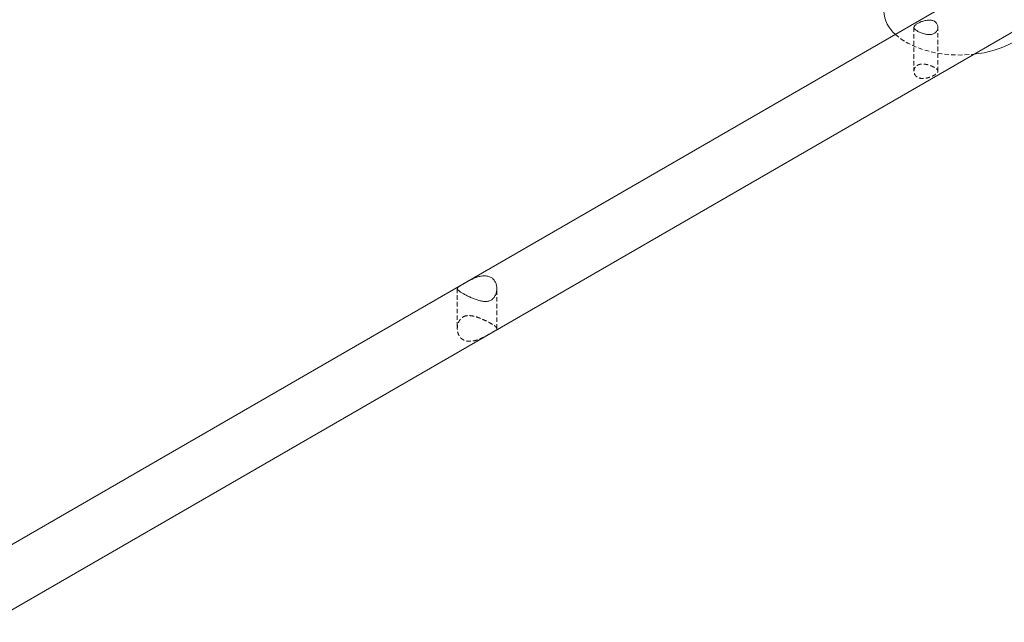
# Model space of a CAD drawing. Header units: millimetres. Extents: x 1529 to 6255, y 1713 to 5797.
# Tile 35 of 82: x 5267 to 5546, y 4222 to 4392. Entities that reach past the tile are written whole.
import ezdxf

# ---------------------------------------------------------------- set-up
doc = ezdxf.new("R2010")
doc.units = ezdxf.units.MM
doc.linetypes.add('HIDDEN', pattern=[1.905, 1.27, -0.635])

msp = doc.modelspace()

# ---------------------------------------------------------------- linework, layer by layer
at = {"color": 7, "linetype": 'Continuous', "lineweight": 15}
for p, q in [((5552.375, 4409.928), (5102.411, 4150.17)), ((5110.41, 4136.313), (5562.252, 4397.156))]:
    msp.add_line(p, q, dxfattribs=at)
at = {"color": 7, "linetype": 'HIDDEN', "lineweight": 0}
for p, q in [((5520.204, 4390.312), (5520.204, 4377.853)), ((5527.004, 4377.852), (5527.004, 4390.313)), ((5390.725, 4316.273), (5390.725, 4304.931)), ((5401.925, 4304.94), (5401.925, 4316.28))]:
    msp.add_line(p, q, dxfattribs=at)
at = {"color": 7, "linetype": 'HIDDEN', "lineweight": 0, "flags": 128}
msp.add_lwpolyline([(5514.929, 4388.312), (5514.98, 4388.264), (5516.593, 4386.975), (5518.477, 4385.815), (5520.603, 4384.803), (5522.936, 4383.957), (5525.437, 4383.29), (5528.065, 4382.813), (5530.778, 4382.534), (5533.529, 4382.458), (5536.276, 4382.585), (5537.159, 4382.67)], dxfattribs=at)
at = {"color": 7, "linetype": 'Continuous', "lineweight": 15}
for centre, radius, start, end in [((5520.724, 4395.26), 9.047, 182.48371, 230.17253), ((5534.52, 4411.467), 28.918, 275.23641, 298.65621)]:
    msp.add_arc(centre, radius, start, end, dxfattribs=at)
for points, knots in [([(5521.16, 4389.25), (5520.931, 4389.401), (5520.473, 4389.703), (5520.175, 4390.146), (5520.209, 4390.584), (5520.63, 4391.039), (5521.381, 4391.507), (5522.322, 4391.933), (5523.381, 4392.263), (5524.511, 4392.411), (5525.57, 4392.265), (5526.385, 4391.808), (5526.885, 4391.131), (5527.064, 4390.312), (5526.882, 4389.452), (5526.32, 4388.737), (5525.481, 4388.328), (5524.491, 4388.219), (5523.395, 4388.358), (5522.273, 4388.698), (5521.533, 4389.035), (5521.209, 4389.221), (5521.16, 4389.25)], [0, 0, 0, 0, 0.0506926, 0.1012891, 0.154363, 0.2099038, 0.2623493, 0.3107796, 0.3606147, 0.4148277, 0.4700092, 0.5214348, 0.5704128, 0.6211649, 0.6756585, 0.7306788, 0.781166, 0.829458, 0.8809624, 0.9362478, 0.9902708, 1, 1, 1, 1]), ([(5392.365, 4314.852), (5392.093, 4315.009), (5391.854, 4315.156), (5391.441, 4315.432), (5391.265, 4315.563), (5390.991, 4315.799), (5390.89, 4315.907), (5390.755, 4316.107), (5390.723, 4316.198), (5390.726, 4316.373), (5390.761, 4316.458), (5390.896, 4316.628), (5390.995, 4316.714), (5391.198, 4316.858), (5391.275, 4316.909), (5391.446, 4317.017), (5391.54, 4317.074), (5391.745, 4317.196), (5391.856, 4317.261), (5392.096, 4317.401), (5392.225, 4317.476), (5392.628, 4317.708), (5392.923, 4317.878), (5393.553, 4318.235), (5393.879, 4318.416), (5394.554, 4318.769), (5394.897, 4318.939), (5395.588, 4319.246), (5395.939, 4319.386), (5396.65, 4319.622), (5397.003, 4319.717), (5397.529, 4319.815), (5397.703, 4319.841), (5398.052, 4319.876), (5398.228, 4319.886), (5398.744, 4319.887), (5399.074, 4319.851), (5399.549, 4319.738), (5399.704, 4319.689), (5400, 4319.573), (5400.283, 4319.438), (5400.538, 4319.265), (5400.779, 4319.073), (5400.893, 4318.967), (5401.206, 4318.629), (5401.379, 4318.376), (5401.657, 4317.819), (5401.759, 4317.522), (5401.893, 4316.907), (5401.926, 4316.585), (5401.923, 4315.944), (5401.889, 4315.623), (5401.753, 4314.989), (5401.651, 4314.678), (5401.448, 4314.243), (5401.372, 4314.102), (5401.201, 4313.833), (5401.105, 4313.703), (5400.795, 4313.343), (5400.557, 4313.141), (5400.011, 4312.827), (5399.716, 4312.721), (5399.245, 4312.63), (5399.083, 4312.61), (5398.755, 4312.593), (5398.59, 4312.594), (5398.088, 4312.622), (5397.744, 4312.675), (5397.045, 4312.828), (5396.695, 4312.927), (5395.988, 4313.159), (5395.628, 4313.292), (5394.926, 4313.576), (5394.58, 4313.727), (5394.068, 4313.965), (5393.897, 4314.046), (5393.564, 4314.209), (5393.402, 4314.291), (5392.932, 4314.534), (5392.637, 4314.694), (5392.365, 4314.852)], [0, 0, 0, 0, 0.03125, 0.03125, 0.0625, 0.0625, 0.09375, 0.09375, 0.125, 0.125, 0.15625, 0.15625, 0.1875, 0.1875, 0.203125, 0.203125, 0.21875, 0.21875, 0.234375, 0.234375, 0.25, 0.25, 0.28125, 0.28125, 0.3125, 0.3125, 0.34375, 0.34375, 0.375, 0.375, 0.40625, 0.40625, 0.421875, 0.421875, 0.4375, 0.4375, 0.46875, 0.46875, 0.484375, 0.484375, 0.5, 0.515625, 0.515625, 0.53125, 0.53125, 0.5625, 0.5625, 0.59375, 0.59375, 0.625, 0.625, 0.65625, 0.65625, 0.6875, 0.6875, 0.703125, 0.703125, 0.71875, 0.71875, 0.75, 0.75, 0.78125, 0.78125, 0.796875, 0.796875, 0.8125, 0.8125, 0.84375, 0.84375, 0.875, 0.875, 0.90625, 0.90625, 0.9375, 0.9375, 0.953125, 0.953125, 0.96875, 0.96875, 1, 1, 1, 1])]:
    msp.add_open_spline(points, degree=3, knots=knots, dxfattribs=at)
at = {"color": 7, "linetype": 'HIDDEN', "lineweight": 0}
for points, knots in [([(5521.16, 4379.533), (5521.001, 4379.437), (5520.863, 4379.325), (5520.622, 4379.073), (5520.519, 4378.931), (5520.357, 4378.631), (5520.297, 4378.473), (5520.218, 4378.145), (5520.201, 4377.976), (5520.208, 4377.644), (5520.232, 4377.478), (5520.325, 4377.155), (5520.392, 4377.001), (5520.567, 4376.713), (5520.676, 4376.576), (5520.931, 4376.335), (5521.076, 4376.23), (5521.399, 4376.051), (5521.578, 4375.978), (5521.955, 4375.871), (5522.154, 4375.836), (5522.571, 4375.799), (5522.784, 4375.798), (5523.217, 4375.827), (5523.44, 4375.857), (5523.879, 4375.941), (5524.097, 4375.995), (5524.529, 4376.123), (5524.743, 4376.198), (5525.149, 4376.356), (5525.344, 4376.441), (5525.717, 4376.619), (5525.889, 4376.711), (5526.201, 4376.894), (5526.343, 4376.987), (5526.585, 4377.17), (5526.687, 4377.259), (5526.85, 4377.437), (5526.91, 4377.525), (5526.989, 4377.698), (5527.007, 4377.785), (5527, 4377.96), (5526.975, 4378.047), (5526.884, 4378.224), (5526.816, 4378.315), (5526.64, 4378.497), (5526.533, 4378.588), (5526.279, 4378.774), (5526.131, 4378.868), (5525.808, 4379.051), (5525.633, 4379.14), (5525.251, 4379.315), (5525.052, 4379.396), (5524.639, 4379.547), (5524.422, 4379.617), (5523.988, 4379.736), (5523.769, 4379.786), (5523.328, 4379.862), (5523.107, 4379.888), (5522.678, 4379.909), (5522.467, 4379.905), (5522.054, 4379.861), (5521.859, 4379.822), (5521.492, 4379.706), (5521.318, 4379.629), (5521.16, 4379.533)], [0, 0, 0, 0, 0.03125, 0.03125, 0.0625, 0.0625, 0.09375, 0.09375, 0.125, 0.125, 0.15625, 0.15625, 0.1875, 0.1875, 0.21875, 0.21875, 0.25, 0.25, 0.28125, 0.28125, 0.3125, 0.3125, 0.34375, 0.34375, 0.375, 0.375, 0.40625, 0.40625, 0.4375, 0.4375, 0.46875, 0.46875, 0.5, 0.5, 0.53125, 0.53125, 0.5625, 0.5625, 0.59375, 0.59375, 0.625, 0.625, 0.65625, 0.65625, 0.6875, 0.6875, 0.71875, 0.71875, 0.75, 0.75, 0.78125, 0.78125, 0.8125, 0.8125, 0.84375, 0.84375, 0.875, 0.875, 0.90625, 0.90625, 0.9375, 0.9375, 0.96875, 0.96875, 1, 1, 1, 1]), ([(5392.365, 4308.226), (5392.092, 4308.069), (5391.855, 4307.868), (5391.445, 4307.393), (5391.271, 4307.118), (5391, 4306.538), (5390.898, 4306.228), (5390.761, 4305.595), (5390.726, 4305.275), (5390.723, 4304.635), (5390.755, 4304.313), (5390.887, 4303.701), (5390.986, 4303.409), (5391.19, 4302.994), (5391.267, 4302.86), (5391.44, 4302.604), (5391.535, 4302.484), (5391.741, 4302.258), (5391.852, 4302.154), (5392.091, 4301.96), (5392.22, 4301.871), (5392.625, 4301.636), (5392.918, 4301.519), (5393.392, 4301.402), (5393.556, 4301.373), (5393.887, 4301.335), (5394.055, 4301.325), (5394.567, 4301.324), (5394.922, 4301.359), (5395.627, 4301.489), (5395.981, 4301.583), (5396.692, 4301.818), (5397.043, 4301.957), (5397.735, 4302.264), (5398.08, 4302.433), (5398.755, 4302.786), (5399.08, 4302.966), (5399.551, 4303.233), (5399.706, 4303.321), (5400.001, 4303.491), (5400.282, 4303.653), (5400.537, 4303.8), (5400.779, 4303.941), (5400.892, 4304.007), (5401.099, 4304.13), (5401.194, 4304.187), (5401.366, 4304.295), (5401.443, 4304.347), (5401.649, 4304.492), (5401.75, 4304.579), (5401.887, 4304.75), (5401.923, 4304.834), (5401.926, 4305.009), (5401.895, 4305.1), (5401.764, 4305.299), (5401.661, 4305.408), (5401.457, 4305.585), (5401.38, 4305.646), (5401.208, 4305.774), (5401.112, 4305.842), (5400.8, 4306.051), (5400.562, 4306.199), (5400.025, 4306.509), (5399.724, 4306.673), (5399.252, 4306.917), (5399.091, 4306.998), (5398.759, 4307.161), (5398.588, 4307.242), (5398.073, 4307.481), (5397.724, 4307.634), (5397.015, 4307.92), (5396.657, 4308.053), (5395.951, 4308.284), (5395.598, 4308.384), (5394.9, 4308.537), (5394.56, 4308.588), (5394.06, 4308.617), (5393.894, 4308.618), (5393.567, 4308.6), (5393.404, 4308.581), (5392.933, 4308.489), (5392.637, 4308.383), (5392.365, 4308.226)], [0, 0, 0, 0, 0.03125, 0.03125, 0.0625, 0.0625, 0.09375, 0.09375, 0.125, 0.125, 0.15625, 0.15625, 0.1875, 0.1875, 0.203125, 0.203125, 0.21875, 0.21875, 0.234375, 0.234375, 0.25, 0.25, 0.28125, 0.28125, 0.296875, 0.296875, 0.3125, 0.3125, 0.34375, 0.34375, 0.375, 0.375, 0.40625, 0.40625, 0.4375, 0.4375, 0.46875, 0.46875, 0.484375, 0.484375, 0.5, 0.515625, 0.515625, 0.53125, 0.53125, 0.546875, 0.546875, 0.5625, 0.5625, 0.59375, 0.59375, 0.625, 0.625, 0.65625, 0.65625, 0.6875, 0.6875, 0.703125, 0.703125, 0.71875, 0.71875, 0.75, 0.75, 0.78125, 0.78125, 0.796875, 0.796875, 0.8125, 0.8125, 0.84375, 0.84375, 0.875, 0.875, 0.90625, 0.90625, 0.9375, 0.9375, 0.953125, 0.953125, 0.96875, 0.96875, 1, 1, 1, 1])]:
    msp.add_open_spline(points, degree=3, knots=knots, dxfattribs=at)

doc.saveas('drawing.dxf')
